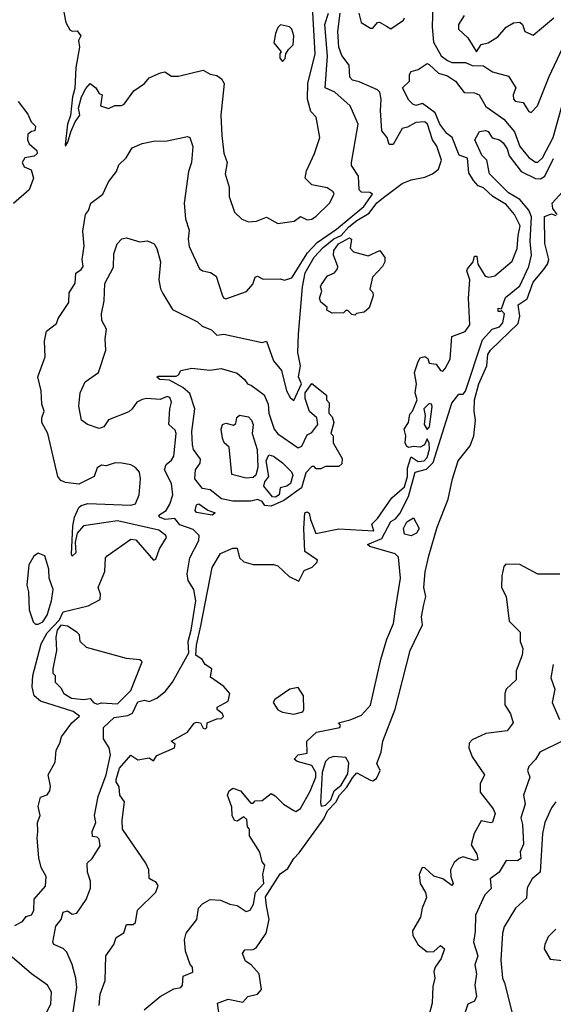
# Model space of a CAD drawing. Extents: x 1995148 to 2088947, y 769131 to 906009.
# Tile 115 of 256: x 2033733 to 2036093, y 792490 to 796847. Entities that reach past the tile are written whole.
import ezdxf

# ---------------------------------------------------------------- set-up
doc = ezdxf.new("R2010")
doc.units = 0

msp = doc.modelspace()

# ---------------------------------------------------------------- linework, layer by layer
at = {"layer": '0CON05XD'}
for points in [[(2033912.5, 796965), (2033936.2, 796835), (2033955, 796802.5), (2033965, 796796.7), (2033987.1, 796797.1), (2034003.3, 796775), (2033992.5, 796755), (2033997.9, 796725), (2033980.9, 796635), (2033977.2, 796542.8), (2033966.8, 796505), (2033957.4, 796422.6), (2033944.8, 796385.2), (2033933.4, 796293.4), (2033935, 796287.5), (2033945.4, 796305), (2033958.7, 796351.3), (2033977.9, 796395), (2033998.9, 796425), (2033997.1, 796432.9), (2033992.8, 796455), (2034006.7, 796505), (2034025, 796542.5), (2034045, 796563.8), (2034070, 796545), (2034085, 796520), (2034097.5, 796515), (2034090, 796465), (2034125, 796453.3), (2034153.6, 796466.4), (2034183, 796467), (2034195, 796473.3), (2034237.3, 796532.7), (2034285, 796564.2), (2034305, 796590), (2034355, 796611.2), (2034375, 796616.7), (2034405, 796596.7), (2034435, 796596.2), (2034545, 796623.3), (2034576.1, 796606.1), (2034605, 796600), (2034626.2, 796585), (2034638, 796565), (2034622.9, 796425), (2034627.1, 796335), (2034635.7, 796255.7), (2034650, 796215), (2034642, 796165), (2034658.8, 796105), (2034660, 796065), (2034682.5, 795995), (2034715, 795963.8), (2034745, 795952), (2034780, 795955), (2034825, 795973.3), (2034875, 795944.3), (2034947.5, 795955), (2034975, 795976.2), (2035005, 795960.5), (2035025, 795964.7), (2035045, 795977.8), (2035103.8, 796035), (2035123.5, 796075), (2035118.9, 796085), (2035093, 796103), (2035025, 796116.6), (2034996.2, 796145), (2035001.8, 796178.2), (2035037.5, 796255), (2035060, 796325), (2035043.8, 796415), (2035020.8, 796440.8), (2035005.6, 796495.6), (2035006.9, 796565), (2035040.5, 796695), (2035028.2, 796905)], [(2035561.1, 796915), (2035557.2, 796815), (2035563.3, 796746.7), (2035597.3, 796687.3), (2035625, 796665.5), (2035645, 796657.9), (2035705, 796656.8), (2035735, 796644.5), (2035785, 796641.9), (2035825, 796616.5), (2035895, 796596.7), (2035928, 796545), (2035915.8, 796515), (2035917.5, 796495), (2035925, 796486), (2035960, 796480), (2035985, 796440), (2035995, 796436.7), (2036024.2, 796465.8), (2036074.5, 796595), (2036136.2, 796723.8)], [(2033969.5, 792455), (2033985.5, 792565), (2033980.9, 792605), (2033965, 792666.2), (2033940.9, 792720.9), (2033925, 792736.5), (2033883.9, 792753.9), (2033880, 792765), (2033893.1, 792835), (2033916.2, 792865), (2033925, 792897.5), (2033945, 792903.3), (2033965, 792888.8), (2033985, 792893.8), (2034027, 792953), (2034045.6, 793004.4), (2034046.5, 793035), (2034032.5, 793075), (2034031.2, 793115), (2034053.3, 793135), (2034088.1, 793191.9), (2034085, 793220), (2034075, 793230), (2034055, 793232.5), (2034052.9, 793255), (2034069.2, 793295), (2034063.5, 793325), (2034080.5, 793409.5), (2034115.4, 793505.4), (2034134.2, 793594.2), (2034128.8, 793625), (2034103.8, 793665), (2034104.2, 793715), (2034151.4, 793758.6), (2034211.5, 793768.5), (2034231.2, 793778.8), (2034255, 793827.7), (2034285, 793835.7), (2034305, 793830), (2034339.5, 793845), (2034377.3, 793875), (2034408.5, 793915), (2034481.4, 794045), (2034478, 794095), (2034491.6, 794145), (2034511.9, 794275), (2034503.4, 794325), (2034478.2, 794365), (2034473.5, 794395), (2034485.3, 794465), (2034525, 794542.5), (2034527.1, 794565), (2034500.8, 794590.8), (2034441.6, 794611.6), (2034418.9, 794638.9), (2034376.7, 794635), (2034350.8, 794645), (2034348, 794655), (2034380.8, 794675), (2034397.6, 794702.4), (2034410.8, 794745), (2034404.4, 794795), (2034372.9, 794855), (2034381.3, 794878.7), (2034405, 794897.5), (2034414.5, 794915), (2034425.3, 795015), (2034420.5, 795030.5), (2034393.3, 795055), (2034396.4, 795125), (2034404.2, 795155), (2034397.5, 795175), (2034385, 795178.8), (2034353.9, 795166.1), (2034295, 795170), (2034275, 795165.7), (2034250.8, 795155), (2034230.6, 795125), (2034215, 795111.5), (2034125, 795075.6), (2034104.3, 795045.7), (2034085, 795037.5), (2034033.3, 795055), (2034006.7, 795075), (2033993.7, 795136.3), (2034000.4, 795195), (2034021.9, 795245), (2034081.4, 795285), (2034113.8, 795385), (2034111.2, 795435), (2034117.5, 795477.5), (2034096.1, 795516.1), (2034094.2, 795545), (2034106.8, 795603.2), (2034110, 795680), (2034148.3, 795751.7), (2034148.9, 795811.1), (2034164.6, 795855.4), (2034185, 795877.5), (2034205, 795880.8), (2034264.1, 795864.1), (2034297.6, 795867.6), (2034328, 795855), (2034340, 795835), (2034355.4, 795775.4), (2034348.5, 795695), (2034355.8, 795655.8), (2034365.8, 795635.8), (2034408.8, 795565), (2034519.7, 795509.7), (2034540.5, 795490.5), (2034581.2, 795475), (2034605, 795450.8), (2034635.9, 795455.9), (2034805, 795418), (2034825, 795423.8), (2034855, 795337.5), (2034891.4, 795295), (2034913.8, 795205), (2034928.8, 795175), (2034945, 795161.2), (2034979.8, 795235), (2034966.8, 795266.8), (2034975.2, 795315.2), (2034963.7, 795373.7), (2034965.7, 795455), (2034983.5, 795665), (2034995, 795727.3), (2035035, 795795.8), (2035075, 795838.6), (2035122.3, 795877.7), (2035155, 795891.5), (2035189.5, 795930.5), (2035225, 795957.5), (2035279.4, 795990.6), (2035313.5, 796036.5), (2035348.1, 796065), (2035425, 796121.7), (2035465, 796138), (2035525, 796149.6), (2035559.4, 796165), (2035585, 796185.7), (2035598.9, 796225), (2035577.7, 796287.7), (2035559.2, 796315), (2035537.5, 796385), (2035525, 796394.4), (2035485, 796392.5), (2035449, 796371), (2035424.7, 796365.3), (2035385, 796293.8), (2035367.5, 796295), (2035358, 796325), (2035335.5, 796355.5), (2035328.9, 796445), (2035331.9, 796495), (2035325.6, 796525.6), (2035315, 796536), (2035235, 796571.8), (2035205, 796578.9), (2035193.1, 796593.1), (2035190.4, 796645), (2035157.8, 796687.8), (2035145.3, 796725), (2035139.8, 796795), (2035150, 796875)], [(2035200.8, 796215), (2035230, 796385), (2035195, 796465.7), (2035126.7, 796526.7), (2035084.4, 796545), (2035094.6, 796685.4), (2035082.9, 796825), (2035098.8, 796875)], [(2035233.8, 796875), (2035244.2, 796835), (2035285, 796808.8), (2035295, 796810), (2035315, 796833.8), (2035324.1, 796835.9), (2035355, 796817.5), (2035375, 796806.7), (2035431.2, 796845), (2035435.8, 796855)], [(2035699.5, 796865), (2035674.2, 796825), (2035674.2, 796805), (2035715, 796766), (2035754.4, 796705), (2035775, 796736.9), (2035805, 796744.5), (2035848.7, 796771.3), (2035885, 796814.2), (2035917, 796833), (2035945, 796836.2), (2035956.7, 796825), (2035967.5, 796795), (2036005, 796778.8), (2036096.2, 796855)], [(2034895, 796662.5), (2034907.5, 796675), (2034910, 796695), (2034922.5, 796715), (2034943.3, 796735), (2034946.2, 796775), (2034936.2, 796805), (2034925.8, 796815.8), (2034886.4, 796823.6), (2034875, 796812.5), (2034863.8, 796785), (2034857.5, 796745), (2034890, 796705), (2034883, 796697), (2034883, 796677), (2034895, 796662.5)], [(2035461.2, 794905), (2035465, 794912.5), (2035495, 794891.2), (2035522.9, 794895), (2035535, 794909.5), (2035545.7, 794945.7), (2035545, 794972.5), (2035535, 794992.5), (2035523.8, 794965), (2035505, 794955.8), (2035475, 794958.8), (2035455, 794953.3), (2035445, 794957.5), (2035438, 794975), (2035441.4, 795005), (2035434.4, 795035.6), (2035453.3, 795065), (2035458.3, 795101.7), (2035470, 795115), (2035490.8, 795165), (2035482.2, 795195), (2035488.9, 795235), (2035478.8, 795285), (2035496.2, 795335), (2035505, 795350), (2035525, 795356.7), (2035538.3, 795348.3), (2035545, 795327.5), (2035575, 795322.5), (2035595, 795293.8), (2035605, 795292), (2035615, 795302.9), (2035636.8, 795345), (2035645.3, 795444.7), (2035703.4, 795466.6), (2035723.8, 795496.2), (2035718, 795615), (2035723.8, 795695), (2035711.4, 795735), (2035714.4, 795745), (2035738.6, 795775), (2035745, 795800), (2035755, 795800), (2035760, 795765), (2035792.5, 795712.5), (2035808, 795708), (2035835, 795713.1), (2035911.3, 795778.7), (2035933.2, 795835), (2035938.6, 795891.4), (2035946.5, 795935), (2035922.1, 795985), (2035885, 796028.5), (2035825.5, 796065), (2035785, 796103.1), (2035761.2, 796111.2), (2035740.5, 796135), (2035719.6, 796169.6), (2035714.4, 796234.4), (2035676.7, 796246.7), (2035646.5, 796325), (2035623, 796343), (2035592, 796385), (2035570.3, 796435), (2035515.2, 796475.3), (2035485, 796467.1), (2035472.3, 796472.3), (2035455, 796490), (2035426.2, 796545), (2035457.5, 796575), (2035457.5, 796605), (2035465, 796617.5), (2035495, 796626.7), (2035535, 796653.3), (2035545, 796648.8), (2035585, 796609.5), (2035625, 796598.5), (2035661.1, 796575), (2035699.2, 796525), (2035745, 796522.5), (2035765.7, 796515), (2035795, 796462.9), (2035875, 796406.5), (2035921.2, 796351.2), (2035945.5, 796285), (2035985, 796237.5), (2036015, 796216.5), (2036025, 796216.7), (2036046.2, 796235), (2036093.2, 796325), (2036142.5, 796505)], [(2033726.2, 796485), (2033768.3, 796428.3), (2033783.3, 796395), (2033802.5, 796375), (2033800, 796355), (2033785, 796352.5), (2033769.3, 796340.7), (2033766.7, 796315), (2033775, 796297.5), (2033808.3, 796268.3), (2033810, 796255), (2033797, 796243), (2033755, 796236.2), (2033744, 796215), (2033752.5, 796195), (2033783, 796183), (2033794.2, 796145), (2033775, 796093.8), (2033705, 796033.3)], [(2034795, 793162.5), (2034750, 793235), (2034750, 793265), (2034740, 793275), (2034738.3, 793308.3), (2034725, 793320), (2034695, 793300), (2034683, 793303), (2034672.5, 793325), (2034671.7, 793361.7), (2034652.5, 793415), (2034660, 793435), (2034675, 793446.7), (2034710, 793435), (2034755, 793380), (2034765, 793380), (2034775, 793390), (2034805, 793392.5), (2034845, 793422.5), (2034863, 793413), (2034900, 793375), (2034945, 793347.5), (2034955, 793343.8), (2034975, 793356.2), (2035017.6, 793432.4), (2035042.2, 793495), (2035043.3, 793515), (2035025, 793546), (2034960, 793565), (2034947.5, 793575), (2034965, 793593.3), (2035005, 793601.2), (2035003.3, 793655), (2035046.2, 793693.8), (2035148.8, 793715), (2035152.5, 793725), (2035143.9, 793736.1), (2035195, 793748.9), (2035245, 793770), (2035285, 793813.6), (2035331.2, 794015), (2035357, 794105), (2035387, 794175), (2035395, 794238.6), (2035416.9, 794375), (2035408.9, 794468.9), (2035393.8, 794483.8), (2035281.2, 794515), (2035271.2, 794525), (2035335, 794551.1), (2035375, 794626.7), (2035395, 794637.8), (2035415, 794661.8), (2035452.4, 794737.6), (2035482.9, 794845), (2035532.6, 794857.4), (2035562, 794888), (2035645, 795150), (2035675, 795190), (2035695, 795190), (2035705, 795203.3), (2035780.4, 795429.6), (2035822.3, 795477.7), (2035855, 795487.3), (2035870, 795505), (2035878.1, 795545), (2035865, 795560), (2035860, 795555), (2035850, 795555), (2035850, 795570), (2035865, 795566.7), (2035881.9, 795618.1), (2035945, 795669.1), (2035984.6, 795754.6), (2035997.5, 795805), (2035990.5, 795865), (2035996.7, 795975), (2035985, 796004.6), (2035945, 796050.7), (2035895, 796080.3), (2035811.2, 796165), (2035800, 796225), (2035777.9, 796247.9), (2035746.2, 796315), (2035767.7, 796352.3), (2035793.6, 796356.4), (2035805, 796351.4), (2035823.7, 796323.7), (2035855, 796314.5), (2035872, 796302), (2035889.7, 796275), (2035898.8, 796245), (2035951.8, 796175), (2036015, 796144.7), (2036037.1, 796142.9), (2036055.9, 796154.1), (2036095, 796232.7)], [(2033711.7, 792838.3), (2033745, 792856.7), (2033761.7, 792878.3), (2033785, 792886.2), (2033795.8, 792905), (2033796.7, 792955), (2033847.3, 793012.8), (2033849.7, 793055), (2033828.1, 793095), (2033817.6, 793137.6), (2033809.4, 793225), (2033813.1, 793255), (2033812, 793295), (2033824, 793325), (2033813.8, 793365), (2033825, 793406.7), (2033855, 793417.5), (2033865.8, 793434.2), (2033868.6, 793455), (2033858.6, 793505), (2033889.2, 793560.8), (2033894.3, 793615), (2033910.5, 793645), (2033917.1, 793672.9), (2033962.9, 793735), (2033997.5, 793765), (2033970, 793785), (2033825, 793830.8), (2033796.3, 793855), (2033787.7, 793895), (2033791.2, 793945), (2033827.3, 794085), (2033855, 794134.2), (2033908.8, 794191.2), (2033925, 794226.7), (2034035, 794252.5), (2034088.3, 794281.7), (2034090, 794305), (2034080, 794335), (2034110, 794405), (2034112.5, 794465), (2034120, 794475), (2034225, 794547.5), (2034246.7, 794545), (2034305, 794478), (2034325, 794455.8), (2034335, 794460), (2034351.5, 794505), (2034381.9, 794555), (2034378.6, 794565), (2034347.8, 794587.8), (2034165, 794629.1), (2034015, 794606.7), (2033987.5, 794575), (2033978.8, 794535), (2033981.7, 794488.3), (2033965, 794472.5), (2033961.9, 794481.9), (2033967.5, 794605), (2033975.5, 794645), (2033995, 794688.6), (2034005, 794697.3), (2034034.7, 794705.3), (2034225, 794699.1), (2034244.5, 794705), (2034260.8, 794745), (2034267.5, 794815), (2034262.3, 794845), (2034245.2, 794865.2), (2034225, 794876.8), (2034185, 794884.6), (2034154.6, 794885.4), (2034115, 794872.9), (2034094.4, 794875.6), (2034075.6, 794864.4), (2034062, 794825), (2033995, 794791.8), (2033935, 794799.1), (2033915, 794808.1), (2033901.9, 794825), (2033856.7, 795015), (2033830, 795065), (2033830, 795085), (2033841.2, 795115), (2033830, 795145), (2033827.5, 795205), (2033813, 795267), (2033846.2, 795355), (2033842, 795425), (2033851.2, 795468.8), (2033895, 795502.5), (2033903.3, 795525), (2033950, 795595), (2033951.7, 795638.3), (2033978.8, 795681.2), (2033981.2, 795725), (2034005, 795741.4), (2034013.1, 795755), (2034009.2, 795785), (2034018.6, 795845), (2034011.7, 795911.7), (2034024, 795985), (2034037.7, 796002.3), (2034048, 796035), (2034100, 796075), (2034125, 796130), (2034160.6, 796175), (2034170.8, 796205), (2034204.5, 796235), (2034229.7, 796280.3), (2034275, 796298.8), (2034325, 796310), (2034385, 796311.2), (2034475, 796330), (2034486.2, 796325), (2034499.4, 796285), (2034493.1, 796215), (2034479.2, 796175), (2034460, 796035), (2034465.6, 795965), (2034483.1, 795915), (2034478.6, 795875), (2034483.2, 795843.2), (2034528.8, 795745), (2034542.5, 795735), (2034577.6, 795727.6), (2034601.3, 795711.3), (2034628.7, 795628.7), (2034635, 795616), (2034645, 795611.2), (2034736.1, 795643.9), (2034764.1, 795675.9), (2034775, 795707.5), (2034785, 795712.5), (2034809.3, 795699.3), (2034885, 795700), (2034905, 795694.2), (2034936.7, 795705), (2035005.5, 795814.5), (2035048.4, 795861.6), (2035135, 795919.2), (2035255, 796020.7), (2035293.8, 796075), (2035282.5, 796082.5), (2035245, 796083.8), (2035235, 796093.3), (2035232, 796155), (2035200.9, 796200.9), (2035200.8, 796215)], [(2036110, 795985), (2036091.2, 796011.2), (2036088.8, 796035), (2036149.4, 796100.6)], [(2036049.5, 795740.5), (2036068.1, 795765), (2036074.4, 795785), (2036056.2, 795856.2), (2036054, 795976), (2036085, 795987.5), (2036105, 795980)], [(2035215, 795540), (2035201.7, 795541.7), (2035185, 795560), (2035175, 795560), (2035165, 795550), (2035115, 795547.5), (2035091.7, 795561.7), (2035092.5, 795575), (2035065, 795597.5), (2035058.8, 795615), (2035070, 795645), (2035063.8, 795665), (2035068, 795675), (2035095, 795713.8), (2035125, 795726.7), (2035138.8, 795745), (2035140, 795755), (2035121.2, 795805), (2035121.9, 795825), (2035143.8, 795855), (2035191.7, 795881.7), (2035200, 795875), (2035194.2, 795835.8), (2035208.9, 795818.9), (2035275, 795801.2), (2035326.1, 795826.1), (2035347.5, 795795), (2035347.5, 795775), (2035337.5, 795755), (2035293, 795707), (2035282.5, 795655), (2035295, 795640), (2035296.7, 795625), (2035278.3, 795571.7), (2035256.7, 795553.3), (2035223, 795547), (2035215, 795540)], [(2034615, 792443.8), (2034607.5, 792495), (2034655, 792513.3), (2034720, 792500), (2034742.5, 792525), (2034785, 792534.3), (2034802, 792555), (2034792.5, 792625), (2034756.7, 792665), (2034731.4, 792681.4), (2034719.2, 792715), (2034729.4, 792730.6), (2034765, 792732.7), (2034779.5, 792740.5), (2034822.9, 792805), (2034836.5, 792865), (2034824.8, 792925), (2034820.8, 792965), (2034885, 793066.6), (2034919.1, 793090.9), (2034944.9, 793135.1), (2034969.5, 793160.5), (2035078.8, 793311.2), (2035094.6, 793345.4), (2035131.8, 793385), (2035147, 793415), (2035179.5, 793450.5), (2035205, 793492.2), (2035225, 793513.8), (2035285, 793481.1), (2035295, 793478.6), (2035311.1, 793488.9), (2035326.9, 793525), (2035312.5, 793555), (2035332.3, 793605), (2035338.8, 793655), (2035394.4, 793795.6), (2035460, 794055), (2035515, 794168.8), (2035511.1, 794205), (2035521.1, 794258.9), (2035529.7, 794295), (2035520.8, 794335), (2035525.9, 794404.1), (2035542.5, 794475), (2035579, 794601), (2035627.9, 794725), (2035647.1, 794815), (2035673.1, 794895), (2035725, 794960.8), (2035742.2, 795005), (2035750, 795075), (2035743.2, 795115), (2035744.2, 795164.2), (2035764, 795235), (2035799.1, 795315), (2035804.2, 795365), (2035816, 795384), (2035937.7, 795502.3), (2035946, 795535), (2035938.5, 795585), (2035978.2, 795611.8), (2036004.5, 795685), (2036049.5, 795740.5)], [(2034845, 794694.3), (2034817.3, 794697.3), (2034805, 794715.3), (2034785, 794723.8), (2034755, 794716.7), (2034675, 794716.7), (2034626, 794726), (2034575, 794767.1), (2034541.9, 794771.9), (2034507.8, 794815), (2034510.8, 794855), (2034530.8, 794885), (2034532.3, 794902.3), (2034502, 794945), (2034497.5, 794965), (2034494.5, 795025), (2034506.9, 795125), (2034485, 795193.3), (2034455, 795218.6), (2034395, 795251.4), (2034352.5, 795255), (2034340, 795265), (2034345, 795270), (2034425, 795270), (2034435.8, 795275), (2034446.2, 795293.8), (2034495, 795304.2), (2034574, 795296), (2034623.9, 795303.9), (2034695, 795282), (2034727.5, 795255), (2034740, 795235), (2034758.3, 795228.3), (2034815, 795186.7), (2034832.3, 795145), (2034835.3, 795105), (2034859.1, 795035), (2034874.6, 795014.6), (2034965, 794952.9), (2034980.3, 794959.7), (2034992.5, 794985), (2035005, 795010), (2035025, 795020), (2035052.5, 795055), (2035047.5, 795085), (2035015, 795112.5), (2034995, 795170), (2034995, 795195.6), (2035025, 795236.7), (2035090, 795185), (2035090, 795165), (2035101.7, 795151.7), (2035100, 795105), (2035115, 795090), (2035122.5, 795065), (2035110, 795015), (2035120, 795005), (2035120, 794975), (2035160, 794905), (2035158.3, 794881.7), (2035145, 794870), (2035085, 794870), (2035065, 794860), (2035045, 794860), (2035035, 794870), (2035025, 794870), (2034998.3, 794841.7), (2034980, 794775), (2034901.2, 794718.8), (2034845, 794694.3)], [(2035535, 795033.8), (2035546.2, 795045), (2035557.5, 795135), (2035555, 795146), (2035545, 795148), (2035521.2, 795125), (2035526.2, 795095), (2035522, 795055), (2035535, 795033.8)], [(2034735, 794818.2), (2034671.2, 794835), (2034658.8, 794955), (2034638, 794975), (2034630.6, 794995), (2034624, 795035), (2034630, 795055), (2034645, 795061.2), (2034678, 795052), (2034689.5, 795060.5), (2034694, 795086), (2034705, 795096.7), (2034745, 795090), (2034758.5, 795075), (2034765.4, 795055), (2034761.4, 795015), (2034782.7, 794945), (2034786.5, 794865), (2034778, 794832), (2034765, 794820.8), (2034735, 794818.2)], [(2034084, 792485), (2034088.8, 792535), (2034110.5, 792595), (2034113.8, 792705), (2034150, 792755), (2034160, 792785), (2034194.2, 792805.8), (2034205, 792843.3), (2034235, 792843.8), (2034245, 792852.5), (2034253.8, 792906.2), (2034335, 792986.7), (2034346, 793015), (2034335, 793031.2), (2034323.3, 793036.7), (2034306.1, 793046.1), (2034304.4, 793085), (2034291.1, 793115), (2034187.6, 793265), (2034185.7, 793305), (2034196.6, 793386.6), (2034176, 793416), (2034172.9, 793452.9), (2034159.2, 793475), (2034159.5, 793485), (2034175, 793535.6), (2034225, 793592), (2034255, 793571.1), (2034305, 793581.2), (2034325, 793567.5), (2034338.8, 793591.2), (2034417.1, 793625), (2034421.2, 793641.2), (2034402.5, 793655), (2034475.5, 793694.5), (2034505, 793733.8), (2034515, 793738.8), (2034532.5, 793735), (2034545, 793711.2), (2034555, 793708.8), (2034561.2, 793715), (2034562.5, 793735), (2034605, 793752.5), (2034625, 793754.2), (2034635, 793763.3), (2034630, 793775), (2034606.2, 793795), (2034606.7, 793805), (2034655, 793831.2), (2034662.5, 793865), (2034636.4, 793896.4), (2034577.5, 793937.5), (2034582.7, 793975), (2034553.3, 793993.3), (2034539.5, 794015), (2034511.3, 794035), (2034515, 794078.8), (2034534.2, 794164.2), (2034585, 794423.3), (2034620.8, 794485), (2034675, 794508.6), (2034695, 794508.8), (2034705.5, 794465.5), (2034725, 794447.5), (2034765, 794436.2), (2034855, 794436.2), (2034875, 794430), (2034925, 794382.5), (2034967, 794363), (2034990.7, 794409.3), (2035026.4, 794423.6), (2035047.5, 794445), (2035050, 794455), (2034994.1, 794494.1), (2034989.5, 794595), (2034994.2, 794665), (2035005, 794668.8), (2035013.8, 794663.8), (2035018.8, 794635), (2035043.6, 794573.6), (2035145, 794593.8), (2035300, 794585), (2035290, 794615), (2035315, 794640), (2035379.1, 794730.9), (2035435, 794779.6), (2035448.3, 794825), (2035448.1, 794861.9), (2035461.2, 794905)], [(2034865, 794734), (2034850.8, 794735), (2034812.7, 794782.7), (2034818, 794802), (2034834.4, 794825), (2034823.1, 794895), (2034835, 794920.8), (2034855, 794915.6), (2034895.7, 794885.7), (2034935, 794846.7), (2034941.1, 794831.1), (2034930.5, 794795), (2034915, 794782.2), (2034885.3, 794774.7), (2034880.5, 794745), (2034865, 794734)], [(2034585, 794654.3), (2034515, 794666), (2034508.6, 794675), (2034515, 794700), (2034525, 794703.8), (2034565, 794677.1), (2034597.5, 794665), (2034585, 794654.3)], [(2035465, 794563.1), (2035435, 794570), (2035430.4, 794595), (2035445, 794625.6), (2035475, 794642), (2035500, 794595), (2035488.6, 794575), (2035465, 794563.1)], [(2033815, 794171.9), (2033835, 794182.9), (2033855, 794211.4), (2033873.8, 794275), (2033880.6, 794325), (2033862.9, 794375), (2033862.1, 794415), (2033843.8, 794473.8), (2033815, 794486.7), (2033795, 794472.5), (2033773.8, 794435), (2033764.2, 794345), (2033771.4, 794315), (2033774, 794235), (2033793, 794183), (2033802.7, 794172.7), (2033815, 794171.9)], [(2036123, 794393), (2036025, 794393.5), (2035945, 794436.7), (2035882.8, 794437.2), (2035875, 794427.5), (2035865.5, 794385.5), (2035864.1, 794335), (2035884.5, 794295), (2035897.8, 794185), (2035946.5, 794136.5), (2035946.7, 794095), (2035959.2, 794065), (2035955.3, 794035), (2035928.5, 793965), (2035929.2, 793925), (2035885.6, 793885), (2035878.8, 793865), (2035878.9, 793815), (2035904.2, 793775), (2035916.2, 793735), (2035889.5, 793700.5), (2035795, 793687.8), (2035735, 793660), (2035720.9, 793645), (2035719.1, 793625), (2035734.5, 793585), (2035789.2, 793505), (2035770, 793465), (2035769.4, 793429.4), (2035827.5, 793355), (2035836.9, 793335), (2035823.8, 793296.2), (2035817, 793293), (2035775, 793302.5), (2035743.8, 793246.2), (2035729.6, 793195), (2035755.3, 793155), (2035759.1, 793130.9), (2035745, 793126.8), (2035695, 793142.5), (2035675, 793134.6), (2035655, 793117.3), (2035638.7, 793085), (2035639.6, 793055), (2035650.6, 793025), (2035645, 793016), (2035605, 793044.6), (2035565, 793056.5), (2035525, 793094.5), (2035513.8, 793095), (2035500.4, 793065), (2035504.3, 793024.3), (2035528.8, 792985), (2035532.2, 792962.2), (2035512.7, 792915), (2035506, 792875), (2035470.6, 792815), (2035471.5, 792795), (2035495, 792752.5), (2035535, 792721.9), (2035565, 792723.1), (2035595, 792750.6), (2035612.2, 792735), (2035597.3, 792692.7), (2035571.1, 792655), (2035564.4, 792635), (2035569.2, 792605), (2035561.2, 792568.8), (2035558.2, 792495), (2035544.5, 792445)], [(2034075, 793818), (2034095, 793824.4), (2034165, 793820), (2034225, 793878.8), (2034274.3, 794005), (2034265, 794014.3), (2034205, 794020), (2034028.3, 794068.3), (2034000, 794095), (2033997.5, 794125), (2033987.5, 794135), (2033943.9, 794163.9), (2033915, 794167.5), (2033898.8, 794145), (2033892, 794115), (2033896.2, 794055), (2033880, 793975), (2033880, 793955), (2033890, 793945), (2033890, 793915), (2033915, 793890), (2033927.5, 793865), (2033962.5, 793845), (2034015, 793838.8), (2034045, 793842.5), (2034058.8, 793825), (2034075, 793818)], [(2036093.6, 793993.6), (2036082.5, 793935), (2036100, 793885), (2036088.6, 793825), (2036120.2, 793750.2)], [(2034945, 793774.4), (2034985, 793784.3), (2034990, 793795), (2034988.8, 793855), (2034965, 793892.5), (2034927.5, 793885), (2034861.4, 793838.6), (2034854.2, 793825.8), (2034875, 793792.5), (2034895, 793783.1), (2034945, 793774.4)], [(2036133.3, 793655), (2036034.4, 793605.6), (2036015, 793572.5), (2035985, 793542.5), (2035980, 793525), (2035990, 793495), (2035961.2, 793415), (2035969.4, 793375), (2035950, 793315), (2035957.5, 793285), (2035961.5, 793198.5), (2035947.5, 793165), (2035950, 793135), (2035935.3, 793124.7), (2035885, 793126.7), (2035854.2, 793075), (2035814.5, 793045.5), (2035818.3, 793001.7), (2035790.8, 792975), (2035750, 792885), (2035748.3, 792811.7), (2035740, 792765), (2035759.5, 792705), (2035746, 792665), (2035754.2, 792624.2), (2035746.9, 792575), (2035754.3, 792524.3), (2035745, 792504.3), (2035715, 792490), (2035693.3, 792425)], [(2035066.6, 793366.6), (2035085, 793370.6), (2035108.9, 793395), (2035123.4, 793435), (2035155, 793459.4), (2035185, 793509.1), (2035189, 793559), (2035175, 793581.4), (2035123.2, 793586.8), (2035100.5, 793579.5), (2035086, 793564), (2035070.8, 793515), (2035063.5, 793383.5), (2035066.6, 793366.6)], [(2036104.3, 793385.7), (2036085, 793360), (2036055.6, 793295), (2036045.7, 793245.7), (2036035.7, 793075), (2036000.6, 793045), (2035978.6, 793005), (2035975, 792960), (2035926.2, 792915), (2035876.7, 792833.3), (2035869.4, 792805), (2035861.9, 792685), (2035868.6, 792605), (2035876.9, 792585), (2035912.5, 792445)], [(2034283.8, 792465), (2034354.9, 792525.1), (2034415, 792558.1), (2034446.2, 792563.8), (2034453.3, 792575), (2034456.7, 792615), (2034498.3, 792631.7), (2034496.7, 792655), (2034486.4, 792666.4), (2034466, 792725), (2034461.2, 792775), (2034470, 792805), (2034516, 792865), (2034524, 792915), (2034541.2, 792935), (2034575, 792953.8), (2034620.7, 792950.7), (2034662.7, 792932.7), (2034695, 792927.5), (2034735, 792900), (2034753, 792907), (2034766.9, 792933.1), (2034775.3, 792984.7), (2034812.5, 793025), (2034808.8, 793065), (2034817.5, 793105), (2034805, 793120), (2034795, 793162.5)], [(2036105, 792822.5), (2036071.4, 792788.6), (2036056, 792755), (2036053.8, 792735), (2036079.3, 792689.3), (2036133.8, 792683.8)], [(2033845, 792442), (2033870, 792490), (2033873, 792543), (2033856, 792575), (2033784.4, 792624.4), (2033699.3, 792699.3)]]:
    msp.add_lwpolyline(points, dxfattribs=at)

doc.saveas('drawing.dxf')
